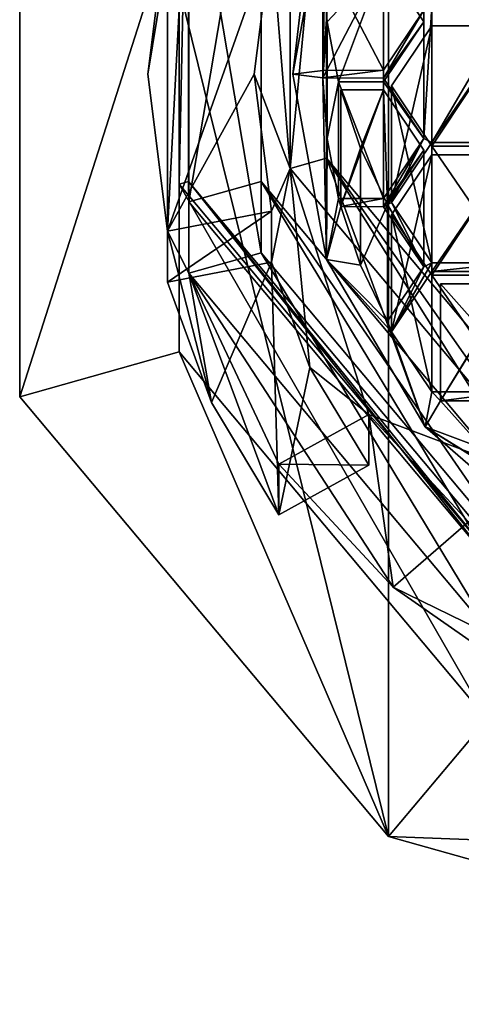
# Model space of a CAD drawing. Header units: millimetres. Extents: x -142 to 33, y -189 to 10.
# Tile 1 of 56: x -119.51 to -115.16, y -188.66 to -178.96. Entities that reach past the tile are written whole.
import ezdxf

# ---------------------------------------------------------------- set-up
doc = ezdxf.new("R2010")
doc.units = ezdxf.units.MM
doc.header["$LTSCALE"] = 52.148148
for name, color, linetype in [('149', 7, 'CONTINUOUS'), ('151', 7, 'CONTINUOUS'), ('153', 7, 'CONTINUOUS'), ('257', 7, 'CONTINUOUS'), ('259', 7, 'CONTINUOUS'), ('261', 7, 'CONTINUOUS'), ('262', 7, 'CONTINUOUS'), ('263', 7, 'CONTINUOUS'), ('264', 7, 'CONTINUOUS'), ('265', 7, 'CONTINUOUS'), ('266', 7, 'CONTINUOUS'), ('273', 7, 'CONTINUOUS'), ('276', 7, 'CONTINUOUS'), ('335', 7, 'CONTINUOUS'), ('338', 7, 'CONTINUOUS'), ('339', 7, 'CONTINUOUS'), ('569', 7, 'CONTINUOUS'), ('570', 7, 'CONTINUOUS'), ('571', 7, 'CONTINUOUS'), ('572', 7, 'CONTINUOUS'), ('573', 7, 'CONTINUOUS'), ('574', 7, 'CONTINUOUS'), ('575', 7, 'CONTINUOUS'), ('576', 7, 'CONTINUOUS'), ('577', 7, 'CONTINUOUS'), ('578', 7, 'CONTINUOUS'), ('579', 7, 'CONTINUOUS'), ('610', 7, 'CONTINUOUS'), ('613', 7, 'CONTINUOUS'), ('614', 7, 'CONTINUOUS'), ('615', 7, 'CONTINUOUS'), ('623', 7, 'CONTINUOUS'), ('624', 7, 'CONTINUOUS'), ('625', 7, 'CONTINUOUS'), ('626', 7, 'CONTINUOUS'), ('733', 7, 'CONTINUOUS'), ('735', 7, 'CONTINUOUS'), ('743', 7, 'CONTINUOUS')]:
    doc.layers.add(name, color=color, linetype=linetype)

msp = doc.modelspace()

# ---------------------------------------------------------------- linework, layer by layer
at = {"layer": '149', "color": 254, "linetype": 'Continuous', "true_color": 0xe6e6e6}
for points in [[(-119.5105, -182.6758, -30.4551), (-119.5105, -177.3242, -33.5449), (-117.9413, -177.7654, -33.2901), (-119.5105, -182.6758, -30.4551)], [(-117.9413, -182.2346, -30.7099), (-119.5105, -182.6758, -30.4551), (-117.9413, -177.7654, -33.2901), (-117.9413, -182.2346, -30.7099)], [(-115.8784, -187.0059, -27.9552), (-119.5105, -182.6758, -30.4551), (-117.9413, -182.2346, -30.7099), (-115.8784, -187.0059, -27.9552)], [(-114.908, -185.8503, -28.6224), (-115.8784, -187.0059, -27.9552), (-117.9413, -182.2346, -30.7099), (-114.908, -185.8503, -28.6224)], [(-110, -187.2313, -27.825), (-115.8784, -187.0059, -27.9552), (-114.908, -185.8503, -28.6224), (-110, -187.2313, -27.825)], [(-110, -188.6603, -27), (-115.8784, -187.0059, -27.9552), (-110, -187.2313, -27.825), (-110, -188.6603, -27)]]:
    msp.add_3dface(points, dxfattribs=at)
at = {"layer": '151', "color": 254, "linetype": 'Continuous', "true_color": 0xe6e6e6}
for points in [[(-119.5106, -172.2839, -12.4549), (-119.5106, -166.9315, -15.5451), (-119.5105, -182.6758, -30.4551), (-119.5106, -172.2839, -12.4549)], [(-119.5106, -166.9315, -15.5451), (-119.5105, -177.3242, -33.5449), (-119.5105, -182.6758, -30.4551), (-119.5106, -166.9315, -15.5451)], [(-115.8779, -176.614, -9.9549), (-119.5106, -172.2839, -12.4549), (-115.8784, -187.0059, -27.9552), (-115.8779, -176.614, -9.9549)], [(-119.5106, -172.2839, -12.4549), (-119.5105, -182.6758, -30.4551), (-115.8784, -187.0059, -27.9552), (-119.5106, -172.2839, -12.4549)], [(-115.8779, -176.614, -9.9549), (-115.8784, -187.0059, -27.9552), (-110, -188.6603, -27), (-115.8779, -176.614, -9.9549)], [(-110, -178.2679, -9), (-115.8779, -176.614, -9.9549), (-110, -188.6603, -27), (-110, -178.2679, -9)]]:
    msp.add_3dface(points, dxfattribs=at)
at = {"layer": '153', "color": 254, "linetype": 'Continuous', "true_color": 0xe6e6e6}
for points in [[(-117.9414, -180.5834, -27.8527), (-117.9413, -177.7654, -33.2901), (-117.9414, -176.1166, -30.4316), (-117.9414, -180.5834, -27.8527)], [(-117.9413, -182.2346, -30.7099), (-117.9413, -177.7654, -33.2901), (-117.9414, -180.5834, -27.8527), (-117.9413, -182.2346, -30.7099)], [(-114.908, -185.8503, -28.6224), (-117.9413, -182.2346, -30.7099), (-117.9414, -180.5834, -27.8527), (-114.908, -185.8503, -28.6224)], [(-114.9051, -184.2013, -25.7639), (-114.908, -185.8503, -28.6224), (-117.9414, -180.5834, -27.8527), (-114.9051, -184.2013, -25.7639)]]:
    msp.add_3dface(points, dxfattribs=at)
at = {"layer": '257', "color": 252, "linetype": 'Continuous', "true_color": 0x8c8c8c}
for points in [[(-117.8462, -180.7577, -28.2139), (-117.8462, -176.3423, -30.7631), (-117.1328, -176.5426, -30.6475), (-117.8462, -180.7577, -28.2139)], [(-117.1328, -180.5574, -28.3296), (-117.8462, -180.7577, -28.2139), (-117.1328, -176.5426, -30.6475), (-117.1328, -180.5574, -28.3296)], [(-114.8495, -184.33, -26.1514), (-117.8462, -180.7577, -28.2139), (-117.1328, -180.5574, -28.3296), (-114.8495, -184.33, -26.1514)], [(-114.4085, -183.8046, -26.4548), (-114.8495, -184.33, -26.1514), (-117.1328, -180.5574, -28.3296), (-114.4085, -183.8046, -26.4548)]]:
    msp.add_3dface(points, dxfattribs=at)
at = {"layer": '259', "color": 252, "linetype": 'Continuous', "true_color": 0x8c8c8c}
for points in [[(-117.1328, -181.2574, -29.542), (-117.1328, -177.2426, -31.8599), (-117.8462, -177.0423, -31.9756), (-117.1328, -181.2574, -29.542)], [(-117.8462, -181.4577, -29.4263), (-117.1328, -181.2574, -29.542), (-117.8462, -177.0423, -31.9756), (-117.8462, -181.4577, -29.4263)], [(-114.8495, -185.03, -27.3639), (-117.1328, -181.2574, -29.542), (-117.8462, -181.4577, -29.4263), (-114.8495, -185.03, -27.3639)], [(-114.4085, -184.5046, -27.6672), (-117.1328, -181.2574, -29.542), (-114.8495, -185.03, -27.3639), (-114.4085, -184.5046, -27.6672)]]:
    msp.add_3dface(points, dxfattribs=at)
at = {"layer": '261', "color": 252, "linetype": 'Continuous', "true_color": 0x8c8c8c}
for points in [[(-118.0544, -181.5464, -31.1072), (-117.0293, -181.3496, -31.2208), (-117.622, -182.7342, -30.4214), (-118.0544, -181.5464, -31.1072)], [(-117.0293, -181.3496, -31.2208), (-116.958, -183.8388, -29.7836), (-117.622, -182.7342, -30.4214), (-117.0293, -181.3496, -31.2208)], [(-116.6517, -182.3865, -30.6221), (-116.958, -183.8388, -29.7836), (-117.0293, -181.3496, -31.2208), (-116.6517, -182.3865, -30.6221)], [(-116.0724, -183.3503, -30.0657), (-116.958, -183.8388, -29.7836), (-116.6517, -182.3865, -30.6221), (-116.0724, -183.3503, -30.0657)]]:
    msp.add_3dface(points, dxfattribs=at)
at = {"layer": '262', "color": 252, "linetype": 'Continuous', "true_color": 0x8c8c8c}
for points in [[(-117.8466, -180.5558, -27.8686), (-117.8466, -176.1442, -30.4156), (-117.8462, -180.7577, -28.2139), (-117.8466, -180.5558, -27.8686)], [(-117.8466, -176.1442, -30.4156), (-117.8462, -176.3423, -30.7631), (-117.8462, -180.7577, -28.2139), (-117.8466, -176.1442, -30.4156)], [(-114.8478, -184.1302, -25.8049), (-117.8466, -180.5558, -27.8686), (-114.8495, -184.33, -26.1514), (-114.8478, -184.1302, -25.8049)], [(-117.8466, -180.5558, -27.8686), (-117.8462, -180.7577, -28.2139), (-114.8495, -184.33, -26.1514), (-117.8466, -180.5558, -27.8686)]]:
    msp.add_3dface(points, dxfattribs=at)
at = {"layer": '263', "color": 252, "linetype": 'Continuous', "true_color": 0x8c8c8c}
for points in [[(-117.1328, -180.5574, -28.3296), (-117.1328, -176.5426, -30.6475), (-117.1328, -181.2574, -29.542), (-117.1328, -180.5574, -28.3296)], [(-117.1328, -176.5426, -30.6475), (-117.1328, -177.2426, -31.8599), (-117.1328, -181.2574, -29.542), (-117.1328, -176.5426, -30.6475)], [(-114.4085, -183.8046, -26.4548), (-117.1328, -180.5574, -28.3296), (-114.4085, -184.5046, -27.6672), (-114.4085, -183.8046, -26.4548)], [(-117.1328, -180.5574, -28.3296), (-117.1328, -181.2574, -29.542), (-114.4085, -184.5046, -27.6672), (-117.1328, -180.5574, -28.3296)]]:
    msp.add_3dface(points, dxfattribs=at)
at = {"layer": '264', "color": 252, "linetype": 'Continuous', "true_color": 0x8c8c8c}
for points in [[(-118.0544, -181.0464, -30.2412), (-117.8462, -177.0423, -31.9756), (-118.25, -179.5, -31.134), (-118.0544, -181.0464, -30.2412)], [(-118.25, -179.5, -31.134), (-117.8462, -177.0423, -31.9756), (-118.0544, -177.9536, -32.0268), (-118.25, -179.5, -31.134)], [(-117.8462, -181.4577, -29.4263), (-117.8462, -177.0423, -31.9756), (-118.0544, -181.0464, -30.2412), (-117.8462, -181.4577, -29.4263)], [(-117.622, -182.7342, -30.4214), (-117.8462, -181.4577, -29.4263), (-118.0544, -181.0464, -30.2412), (-117.622, -182.7342, -30.4214)], [(-118.0544, -181.5464, -31.1072), (-117.622, -182.7342, -30.4214), (-118.0544, -181.0464, -30.2412), (-118.0544, -181.5464, -31.1072)], [(-114.8495, -185.03, -27.3639), (-117.8462, -181.4577, -29.4263), (-115.8336, -184.5521, -28.2172), (-114.8495, -185.03, -27.3639)], [(-116.958, -183.8388, -29.7836), (-117.8462, -181.4577, -29.4263), (-117.622, -182.7342, -30.4214), (-116.958, -183.8388, -29.7836)], [(-117.8462, -181.4577, -29.4263), (-116.958, -183.8388, -29.7836), (-116.958, -183.3388, -28.9176), (-117.8462, -181.4577, -29.4263)], [(-115.8336, -184.5521, -28.2172), (-117.8462, -181.4577, -29.4263), (-116.958, -183.3388, -28.9176), (-115.8336, -184.5521, -28.2172)], [(-114.4327, -185.5258, -27.655), (-114.8495, -185.03, -27.3639), (-115.8336, -184.5521, -28.2172), (-114.4327, -185.5258, -27.655)]]:
    msp.add_3dface(points, dxfattribs=at)
at = {"layer": '265', "color": 252, "linetype": 'Continuous', "true_color": 0x8c8c8c}
for points in [[(-116.8476, -180.4268, -28.2895), (-117.0293, -178.1504, -31.9132), (-116.8476, -176.5732, -30.5144), (-116.8476, -180.4268, -28.2895)], [(-117.1999, -179.5, -31.134), (-117.0293, -178.1504, -31.9132), (-116.8476, -180.4268, -28.2895), (-117.1999, -179.5, -31.134)], [(-117.0293, -180.8496, -30.3548), (-117.1999, -179.5, -31.134), (-116.8476, -180.4268, -28.2895), (-117.0293, -180.8496, -30.3548)], [(-116.6517, -182.3865, -30.6221), (-117.0293, -181.3496, -31.2208), (-116.8476, -180.4268, -28.2895), (-116.6517, -182.3865, -30.6221)], [(-117.0293, -181.3496, -31.2208), (-117.0293, -180.8496, -30.3548), (-116.8476, -180.4268, -28.2895), (-117.0293, -181.3496, -31.2208)], [(-116.0724, -182.8503, -29.1997), (-116.6517, -182.3865, -30.6221), (-116.8476, -180.4268, -28.2895), (-116.0724, -182.8503, -29.1997)], [(-114.2321, -183.5445, -26.4895), (-116.0724, -182.8503, -29.1997), (-116.8476, -180.4268, -28.2895), (-114.2321, -183.5445, -26.4895)], [(-116.0724, -183.3503, -30.0657), (-116.6517, -182.3865, -30.6221), (-116.0724, -182.8503, -29.1997), (-116.0724, -183.3503, -30.0657)], [(-115.0911, -183.909, -28.5884), (-116.0724, -182.8503, -29.1997), (-114.2321, -183.5445, -26.4895), (-115.0911, -183.909, -28.5884)]]:
    msp.add_3dface(points, dxfattribs=at)
at = {"layer": '266', "color": 252, "linetype": 'Continuous', "true_color": 0x8c8c8c}
for points in [[(-116.4874, -177.6744, -32.188), (-116.5249, -179.464, -31.1547), (-116.8213, -179.5, -31.134), (-116.4874, -177.6744, -32.188)], [(-116.4838, -178.8662, -31.4999), (-116.5249, -179.464, -31.1547), (-116.4874, -177.6744, -32.188), (-116.4838, -178.8662, -31.4999)], [(-118.0544, -181.0464, -30.2412), (-118.25, -179.5, -31.134), (-118.0544, -177.9536, -32.0268), (-118.0544, -181.0464, -30.2412)], [(-118.0544, -181.0464, -30.2412), (-118.0544, -177.9536, -32.0268), (-117.0293, -178.1504, -31.9132), (-118.0544, -181.0464, -30.2412)], [(-118.0544, -181.0464, -30.2412), (-117.0293, -178.1504, -31.9132), (-117.1999, -179.5, -31.134), (-118.0544, -181.0464, -30.2412)], [(-115.532, -178.8678, -31.499), (-115.4526, -178.8281, -31.5219), (-115.532, -180.1322, -30.769), (-115.532, -178.8678, -31.499)], [(-115.532, -180.1322, -30.769), (-115.4526, -178.8281, -31.5219), (-115.4526, -180.1719, -30.7461), (-115.532, -180.1322, -30.769)], [(-115.4526, -178.8281, -31.5219), (-114.6626, -178.8281, -31.5219), (-115.4526, -180.1719, -30.7461), (-115.4526, -178.8281, -31.5219)], [(-115.4526, -180.1719, -30.7461), (-114.6626, -178.8281, -31.5219), (-114.6626, -180.1719, -30.7461), (-115.4526, -180.1719, -30.7461)], [(-115.927, -179.4603, -31.1569), (-115.532, -178.8678, -31.499), (-115.927, -179.5397, -31.1111), (-115.927, -179.4603, -31.1569)], [(-115.927, -179.5397, -31.1111), (-115.532, -178.8678, -31.499), (-115.532, -180.1322, -30.769), (-115.927, -179.5397, -31.1111)], [(-118.0544, -181.0464, -30.2412), (-117.1999, -179.5, -31.134), (-117.0293, -180.8496, -30.3548), (-118.0544, -181.0464, -30.2412)], [(-116.5249, -179.464, -31.1547), (-116.5249, -179.536, -31.1132), (-116.8213, -179.5, -31.134), (-116.5249, -179.464, -31.1547)], [(-116.8213, -179.5, -31.134), (-116.5249, -179.536, -31.1132), (-116.4874, -181.3256, -30.0799), (-116.8213, -179.5, -31.134)], [(-116.5249, -179.464, -31.1547), (-115.927, -179.4603, -31.1569), (-116.5249, -179.536, -31.1132), (-116.5249, -179.464, -31.1547)], [(-116.5249, -179.536, -31.1132), (-115.927, -179.4603, -31.1569), (-115.927, -179.5397, -31.1111), (-116.5249, -179.536, -31.1132)], [(-116.5249, -179.536, -31.1132), (-116.4838, -180.1338, -30.768), (-116.4874, -181.3256, -30.0799), (-116.5249, -179.536, -31.1132)], [(-116.4838, -180.1338, -30.768), (-116.37, -180.7245, -30.427), (-116.4874, -181.3256, -30.0799), (-116.4838, -180.1338, -30.768)], [(-115.927, -180.7247, -30.4269), (-115.532, -180.1322, -30.769), (-115.927, -180.8041, -30.3811), (-115.927, -180.7247, -30.4269)], [(-115.927, -180.8041, -30.3811), (-115.532, -180.1322, -30.769), (-115.8476, -180.7644, -30.404), (-115.927, -180.8041, -30.3811)], [(-115.532, -180.1322, -30.769), (-115.4526, -180.1719, -30.7461), (-115.8476, -180.7644, -30.404), (-115.532, -180.1322, -30.769)], [(-116.37, -180.7245, -30.427), (-116.3489, -180.8039, -30.3812), (-116.4874, -181.3256, -30.0799), (-116.37, -180.7245, -30.427)], [(-116.37, -180.7245, -30.427), (-115.927, -180.7247, -30.4269), (-116.3489, -180.8039, -30.3812), (-116.37, -180.7245, -30.427)], [(-116.3489, -180.8039, -30.3812), (-115.927, -180.7247, -30.4269), (-115.927, -180.8041, -30.3811), (-116.3489, -180.8039, -30.3812)], [(-115.532, -181.3966, -30.039), (-115.927, -180.8041, -30.3811), (-115.8476, -180.7644, -30.404), (-115.532, -181.3966, -30.039)], [(-115.4526, -181.3569, -30.0619), (-115.532, -181.3966, -30.039), (-115.8476, -180.7644, -30.404), (-115.4526, -181.3569, -30.0619)], [(-116.3489, -180.8039, -30.3812), (-116.1538, -181.3789, -30.0492), (-116.4874, -181.3256, -30.0799), (-116.3489, -180.8039, -30.3812)], [(-116.1538, -181.3789, -30.0492), (-115.8894, -181.9327, -29.7295), (-116.4874, -181.3256, -30.0799), (-116.1538, -181.3789, -30.0492)], [(-115.8894, -181.9327, -29.7295), (-115.8476, -182.036, -29.6698), (-116.4874, -181.3256, -30.0799), (-115.8894, -181.9327, -29.7295)], [(-116.4874, -181.3256, -30.0799), (-115.8476, -182.036, -29.6698), (-115.5184, -182.9725, -29.1291), (-116.4874, -181.3256, -30.0799)], [(-115.8894, -181.9327, -29.7295), (-115.532, -181.3966, -30.039), (-115.8476, -182.036, -29.6698), (-115.8894, -181.9327, -29.7295)], [(-115.532, -181.3966, -30.039), (-115.4526, -181.3569, -30.0619), (-115.8476, -182.036, -29.6698), (-115.532, -181.3966, -30.039)], [(-115.8476, -182.036, -29.6698), (-115.4526, -181.3569, -30.0619), (-115.4526, -181.4435, -30.0119), (-115.8476, -182.036, -29.6698)], [(-115.4526, -181.3569, -30.0619), (-114.6626, -181.3569, -30.0619), (-115.4526, -181.4435, -30.0119), (-115.4526, -181.3569, -30.0619)], [(-115.4526, -181.4435, -30.0119), (-114.6626, -181.3569, -30.0619), (-114.6626, -181.4435, -30.0119), (-115.4526, -181.4435, -30.0119)], [(-115.8476, -182.036, -29.6698), (-115.4526, -182.6285, -29.3277), (-115.5184, -182.9725, -29.1291), (-115.8476, -182.036, -29.6698)], [(-115.4526, -182.6285, -29.3277), (-115.366, -182.715, -29.2778), (-115.5184, -182.9725, -29.1291), (-115.4526, -182.6285, -29.3277)], [(-114.6626, -182.6285, -29.3277), (-115.366, -182.715, -29.2778), (-115.4526, -182.6285, -29.3277), (-114.6626, -182.6285, -29.3277)], [(-114.6626, -182.7151, -29.2777), (-115.366, -182.715, -29.2778), (-114.6626, -182.6285, -29.3277), (-114.6626, -182.7151, -29.2777)], [(-115.366, -182.715, -29.2778), (-114.9465, -183.1852, -29.0063), (-115.5184, -182.9725, -29.1291), (-115.366, -182.715, -29.2778)], [(-115.8336, -184.5521, -28.2172), (-116.958, -183.3388, -28.9176), (-116.0724, -182.8503, -29.1997), (-115.8336, -184.5521, -28.2172)], [(-115.8336, -184.5521, -28.2172), (-116.0724, -182.8503, -29.1997), (-115.0911, -183.909, -28.5884), (-115.8336, -184.5521, -28.2172)], [(-114.9465, -183.1852, -29.0063), (-114.4723, -183.6147, -28.7584), (-115.5184, -182.9725, -29.1291), (-114.9465, -183.1852, -29.0063)], [(-114.4723, -183.6147, -28.7584), (-114.4034, -183.6701, -28.7264), (-115.5184, -182.9725, -29.1291), (-114.4723, -183.6147, -28.7584)], [(-115.5184, -182.9725, -29.1291), (-114.4034, -183.6701, -28.7264), (-114.0092, -184.2794, -28.3746), (-115.5184, -182.9725, -29.1291)], [(-114.4327, -185.5258, -27.655), (-115.8336, -184.5521, -28.2172), (-115.0911, -183.909, -28.5884), (-114.4327, -185.5258, -27.655)]]:
    msp.add_3dface(points, dxfattribs=at)
at = {"layer": '273', "color": 252, "linetype": 'Continuous', "true_color": 0x8c8c8c}
for points in [[(-117.0293, -181.3496, -31.2208), (-118.0544, -181.5464, -31.1072), (-117.0293, -180.8496, -30.3548), (-117.0293, -181.3496, -31.2208)], [(-118.0544, -181.5464, -31.1072), (-118.0544, -181.0464, -30.2412), (-117.0293, -180.8496, -30.3548), (-118.0544, -181.5464, -31.1072)]]:
    msp.add_3dface(points, dxfattribs=at)
at = {"layer": '276', "color": 252, "linetype": 'Continuous', "true_color": 0x8c8c8c}
for points in [[(-116.958, -183.3388, -28.9176), (-116.0724, -183.3503, -30.0657), (-116.0724, -182.8503, -29.1997), (-116.958, -183.3388, -28.9176)], [(-116.958, -183.8388, -29.7836), (-116.0724, -183.3503, -30.0657), (-116.958, -183.3388, -28.9176), (-116.958, -183.8388, -29.7836)]]:
    msp.add_3dface(points, dxfattribs=at)
at = {"layer": '335', "color": 252, "linetype": 'Continuous', "true_color": 0x8c8c8c}
msp.add_3dface([(-116.5249, -178.314, -29.1629), (-116.5249, -179.464, -31.1547), (-116.4838, -178.8662, -31.4999), (-116.5249, -178.314, -29.1629)], dxfattribs=at)
at = {"layer": '338', "color": 252, "linetype": 'Continuous', "true_color": 0x8c8c8c}
msp.add_3dface([(-115.927, -178.3103, -29.165), (-115.532, -178.8678, -31.499), (-115.927, -179.4603, -31.1569), (-115.927, -178.3103, -29.165)], dxfattribs=at)
at = {"layer": '339', "color": 252, "linetype": 'Continuous', "true_color": 0x8c8c8c}
for points in [[(-116.5249, -178.314, -29.1629), (-115.927, -178.3103, -29.165), (-115.927, -179.4603, -31.1569), (-116.5249, -178.314, -29.1629)], [(-116.5249, -179.464, -31.1547), (-116.5249, -178.314, -29.1629), (-115.927, -179.4603, -31.1569), (-116.5249, -179.464, -31.1547)]]:
    msp.add_3dface(points, dxfattribs=at)
at = {"layer": '569', "color": 252, "linetype": 'Continuous', "true_color": 0x8c8c8c}
for points in [[(-116.5249, -178.386, -29.1213), (-116.4838, -178.9838, -28.7762), (-116.5249, -179.536, -31.1132), (-116.5249, -178.386, -29.1213)], [(-116.4838, -178.9838, -28.7762), (-116.4838, -180.1338, -30.768), (-116.5249, -179.536, -31.1132), (-116.4838, -178.9838, -28.7762)], [(-116.4838, -178.9838, -28.7762), (-116.37, -179.5745, -28.4351), (-116.4838, -180.1338, -30.768), (-116.4838, -178.9838, -28.7762)], [(-116.37, -179.5745, -28.4351), (-116.37, -180.7245, -30.427), (-116.4838, -180.1338, -30.768), (-116.37, -179.5745, -28.4351)]]:
    msp.add_3dface(points, dxfattribs=at)
at = {"layer": '570', "color": 252, "linetype": 'Continuous', "true_color": 0x8c8c8c}
for points in [[(-115.927, -178.3897, -29.1192), (-116.5249, -178.386, -29.1213), (-116.5249, -179.536, -31.1132), (-115.927, -178.3897, -29.1192)], [(-115.927, -178.3897, -29.1192), (-116.5249, -179.536, -31.1132), (-115.927, -179.5397, -31.1111), (-115.927, -178.3897, -29.1192)]]:
    msp.add_3dface(points, dxfattribs=at)
at = {"layer": '571', "color": 252, "linetype": 'Continuous', "true_color": 0x8c8c8c}
for points in [[(-115.532, -178.9822, -28.7771), (-115.927, -178.3897, -29.1192), (-115.927, -179.5397, -31.1111), (-115.532, -178.9822, -28.7771)], [(-115.532, -178.9822, -28.7771), (-115.927, -179.5397, -31.1111), (-115.532, -180.1322, -30.769), (-115.532, -178.9822, -28.7771)]]:
    msp.add_3dface(points, dxfattribs=at)
at = {"layer": '572', "color": 252, "linetype": 'Continuous', "true_color": 0x8c8c8c}
for points in [[(-115.927, -179.5747, -28.435), (-115.532, -178.9822, -28.7771), (-115.532, -180.1322, -30.769), (-115.927, -179.5747, -28.435)], [(-115.927, -179.5747, -28.435), (-115.532, -180.1322, -30.769), (-115.927, -180.7247, -30.4269), (-115.927, -179.5747, -28.435)]]:
    msp.add_3dface(points, dxfattribs=at)
at = {"layer": '573', "color": 252, "linetype": 'Continuous', "true_color": 0x8c8c8c}
for points in [[(-116.37, -179.5745, -28.4351), (-115.927, -179.5747, -28.435), (-115.927, -180.7247, -30.4269), (-116.37, -179.5745, -28.4351)], [(-116.37, -180.7245, -30.427), (-116.37, -179.5745, -28.4351), (-115.927, -180.7247, -30.4269), (-116.37, -180.7245, -30.427)]]:
    msp.add_3dface(points, dxfattribs=at)
at = {"layer": '574', "color": 252, "linetype": 'Continuous', "true_color": 0x8c8c8c}
for points in [[(-116.3489, -179.6539, -28.3893), (-116.1538, -180.2289, -28.0573), (-116.3489, -180.8039, -30.3812), (-116.3489, -179.6539, -28.3893)], [(-116.1538, -180.2289, -28.0573), (-116.1538, -181.3789, -30.0492), (-116.3489, -180.8039, -30.3812), (-116.1538, -180.2289, -28.0573)], [(-116.1538, -180.2289, -28.0573), (-115.8894, -180.7827, -27.7376), (-116.1538, -181.3789, -30.0492), (-116.1538, -180.2289, -28.0573)], [(-115.8894, -180.7827, -27.7376), (-115.8894, -181.9327, -29.7295), (-116.1538, -181.3789, -30.0492), (-115.8894, -180.7827, -27.7376)]]:
    msp.add_3dface(points, dxfattribs=at)
at = {"layer": '575', "color": 252, "linetype": 'Continuous', "true_color": 0x8c8c8c}
for points in [[(-115.927, -179.6541, -28.3892), (-116.3489, -179.6539, -28.3893), (-116.3489, -180.8039, -30.3812), (-115.927, -179.6541, -28.3892)], [(-115.927, -179.6541, -28.3892), (-116.3489, -180.8039, -30.3812), (-115.927, -180.8041, -30.3811), (-115.927, -179.6541, -28.3892)]]:
    msp.add_3dface(points, dxfattribs=at)
at = {"layer": '576', "color": 252, "linetype": 'Continuous', "true_color": 0x8c8c8c}
for points in [[(-115.532, -180.2466, -28.0471), (-115.927, -179.6541, -28.3892), (-115.927, -180.8041, -30.3811), (-115.532, -180.2466, -28.0471)], [(-115.532, -180.2466, -28.0471), (-115.927, -180.8041, -30.3811), (-115.532, -181.3966, -30.039), (-115.532, -180.2466, -28.0471)]]:
    msp.add_3dface(points, dxfattribs=at)
at = {"layer": '577', "color": 252, "linetype": 'Continuous', "true_color": 0x8c8c8c}
for points in [[(-115.8894, -180.7827, -27.7376), (-115.532, -180.2466, -28.0471), (-115.532, -181.3966, -30.039), (-115.8894, -180.7827, -27.7376)], [(-115.8894, -181.9327, -29.7295), (-115.8894, -180.7827, -27.7376), (-115.532, -181.3966, -30.039), (-115.8894, -181.9327, -29.7295)]]:
    msp.add_3dface(points, dxfattribs=at)
at = {"layer": '578', "color": 252, "linetype": 'Continuous', "true_color": 0x8c8c8c}
for points in [[(-115.366, -181.565, -27.2859), (-114.9465, -182.0352, -27.0144), (-115.366, -182.715, -29.2778), (-115.366, -181.565, -27.2859)], [(-114.9465, -182.0352, -27.0144), (-114.9465, -183.1852, -29.0063), (-115.366, -182.715, -29.2778), (-114.9465, -182.0352, -27.0144)]]:
    msp.add_3dface(points, dxfattribs=at)
at = {"layer": '579', "color": 252, "linetype": 'Continuous', "true_color": 0x8c8c8c}
for points in [[(-114.6626, -181.5651, -27.2859), (-115.366, -181.565, -27.2859), (-115.366, -182.715, -29.2778), (-114.6626, -181.5651, -27.2859)], [(-114.6626, -181.5651, -27.2859), (-115.366, -182.715, -29.2778), (-114.6626, -182.7151, -29.2777), (-114.6626, -181.5651, -27.2859)]]:
    msp.add_3dface(points, dxfattribs=at)
at = {"layer": '610', "color": 252, "linetype": 'Continuous', "true_color": 0x8c8c8c}
for points in [[(-114.6626, -179.0219, -28.7542), (-115.4526, -179.0219, -28.7542), (-115.4526, -180.1719, -30.7461), (-114.6626, -179.0219, -28.7542)], [(-114.6626, -179.0219, -28.7542), (-115.4526, -180.1719, -30.7461), (-114.6626, -180.1719, -30.7461), (-114.6626, -179.0219, -28.7542)]]:
    msp.add_3dface(points, dxfattribs=at)
at = {"layer": '613', "color": 252, "linetype": 'Continuous', "true_color": 0x8c8c8c}
for points in [[(-115.4526, -180.2069, -28.07), (-114.6626, -180.2069, -28.07), (-114.6626, -181.3569, -30.0619), (-115.4526, -180.2069, -28.07)], [(-115.4526, -180.2069, -28.07), (-114.6626, -181.3569, -30.0619), (-115.4526, -181.3569, -30.0619), (-115.4526, -180.2069, -28.07)]]:
    msp.add_3dface(points, dxfattribs=at)
at = {"layer": '614', "color": 252, "linetype": 'Continuous', "true_color": 0x8c8c8c}
for points in [[(-115.8476, -179.6144, -28.4121), (-115.4526, -180.2069, -28.07), (-115.4526, -181.3569, -30.0619), (-115.8476, -179.6144, -28.4121)], [(-115.8476, -179.6144, -28.4121), (-115.4526, -181.3569, -30.0619), (-115.8476, -180.7644, -30.404), (-115.8476, -179.6144, -28.4121)]]:
    msp.add_3dface(points, dxfattribs=at)
at = {"layer": '615', "color": 252, "linetype": 'Continuous', "true_color": 0x8c8c8c}
for points in [[(-115.4526, -179.0219, -28.7542), (-115.8476, -179.6144, -28.4121), (-115.8476, -180.7644, -30.404), (-115.4526, -179.0219, -28.7542)], [(-115.4526, -180.1719, -30.7461), (-115.4526, -179.0219, -28.7542), (-115.8476, -180.7644, -30.404), (-115.4526, -180.1719, -30.7461)]]:
    msp.add_3dface(points, dxfattribs=at)
at = {"layer": '623', "color": 252, "linetype": 'Continuous', "true_color": 0x8c8c8c}
for points in [[(-115.4526, -181.4785, -27.3359), (-114.6626, -181.4785, -27.3359), (-114.6626, -182.6285, -29.3277), (-115.4526, -181.4785, -27.3359)], [(-115.4526, -181.4785, -27.3359), (-114.6626, -182.6285, -29.3277), (-115.4526, -182.6285, -29.3277), (-115.4526, -181.4785, -27.3359)]]:
    msp.add_3dface(points, dxfattribs=at)
at = {"layer": '624', "color": 252, "linetype": 'Continuous', "true_color": 0x8c8c8c}
for points in [[(-115.8476, -180.886, -27.678), (-115.4526, -181.4785, -27.3359), (-115.4526, -182.6285, -29.3277), (-115.8476, -180.886, -27.678)], [(-115.8476, -180.886, -27.678), (-115.4526, -182.6285, -29.3277), (-115.8476, -182.036, -29.6698), (-115.8476, -180.886, -27.678)]]:
    msp.add_3dface(points, dxfattribs=at)
at = {"layer": '625', "color": 252, "linetype": 'Continuous', "true_color": 0x8c8c8c}
for points in [[(-115.4526, -180.2935, -28.02), (-115.8476, -180.886, -27.678), (-115.8476, -182.036, -29.6698), (-115.4526, -180.2935, -28.02)], [(-115.4526, -180.2935, -28.02), (-115.8476, -182.036, -29.6698), (-115.4526, -181.4435, -30.0119), (-115.4526, -180.2935, -28.02)]]:
    msp.add_3dface(points, dxfattribs=at)
at = {"layer": '626', "color": 252, "linetype": 'Continuous', "true_color": 0x8c8c8c}
for points in [[(-114.6626, -180.2935, -28.02), (-115.4526, -180.2935, -28.02), (-115.4526, -181.4435, -30.0119), (-114.6626, -180.2935, -28.02)], [(-114.6626, -180.2935, -28.02), (-115.4526, -181.4435, -30.0119), (-114.6626, -181.4435, -30.0119), (-114.6626, -180.2935, -28.02)]]:
    msp.add_3dface(points, dxfattribs=at)
at = {"layer": '733', "color": 252, "linetype": 'Continuous', "true_color": 0x8c8c8c}
for points in [[(-116.8476, -180.4268, -28.2895), (-116.8476, -176.5732, -30.5144), (-116.4875, -176.6745, -30.4559), (-116.8476, -180.4268, -28.2895)], [(-116.4875, -180.3255, -28.348), (-116.8476, -180.4268, -28.2895), (-116.4875, -176.6745, -30.4559), (-116.4875, -180.3255, -28.348)], [(-114.2321, -183.5445, -26.4895), (-116.8476, -180.4268, -28.2895), (-116.4875, -180.3255, -28.348), (-114.2321, -183.5445, -26.4895)], [(-114.0095, -183.2793, -26.6426), (-114.2321, -183.5445, -26.4895), (-116.4875, -180.3255, -28.348), (-114.0095, -183.2793, -26.6426)]]:
    msp.add_3dface(points, dxfattribs=at)
at = {"layer": '735', "color": 252, "linetype": 'Continuous', "true_color": 0x8c8c8c}
for points in [[(-116.4874, -177.6744, -32.188), (-116.8213, -179.5, -31.134), (-116.4875, -176.6745, -30.4559), (-116.4874, -177.6744, -32.188)], [(-116.8213, -179.5, -31.134), (-116.4874, -181.3256, -30.0799), (-116.4875, -176.6745, -30.4559), (-116.8213, -179.5, -31.134)], [(-116.4874, -181.3256, -30.0799), (-116.4875, -180.3255, -28.348), (-116.4875, -176.6745, -30.4559), (-116.4874, -181.3256, -30.0799)], [(-116.4874, -181.3256, -30.0799), (-115.5184, -182.9725, -29.1291), (-116.4875, -180.3255, -28.348), (-116.4874, -181.3256, -30.0799)], [(-115.5184, -182.9725, -29.1291), (-114.0092, -184.2794, -28.3746), (-116.4875, -180.3255, -28.348), (-115.5184, -182.9725, -29.1291)], [(-114.0092, -184.2794, -28.3746), (-114.0095, -183.2793, -26.6426), (-116.4875, -180.3255, -28.348), (-114.0092, -184.2794, -28.3746)]]:
    msp.add_3dface(points, dxfattribs=at)
at = {"layer": '743', "linetype": 'Continuous'}
for points in [[(-117.9414, -180.5834, -27.8527), (-117.9414, -176.1166, -30.4316), (-117.8466, -176.1442, -30.4156), (-117.9414, -180.5834, -27.8527)], [(-117.8466, -180.5558, -27.8686), (-117.9414, -180.5834, -27.8527), (-117.8466, -176.1442, -30.4156), (-117.8466, -180.5558, -27.8686)], [(-116.5249, -178.386, -29.1213), (-115.927, -178.3897, -29.1192), (-116.4838, -178.9838, -28.7762), (-116.5249, -178.386, -29.1213)], [(-115.927, -178.3897, -29.1192), (-116.37, -179.5745, -28.4351), (-116.4838, -178.9838, -28.7762), (-115.927, -178.3897, -29.1192)], [(-115.927, -179.5747, -28.435), (-116.37, -179.5745, -28.4351), (-115.927, -178.3897, -29.1192), (-115.927, -179.5747, -28.435)], [(-115.532, -178.9822, -28.7771), (-115.927, -179.5747, -28.435), (-115.927, -178.3897, -29.1192), (-115.532, -178.9822, -28.7771)], [(-115.8476, -179.6144, -28.4121), (-115.4526, -179.0219, -28.7542), (-115.4526, -180.2069, -28.07), (-115.8476, -179.6144, -28.4121)], [(-115.4526, -180.2069, -28.07), (-115.4526, -179.0219, -28.7542), (-114.6626, -179.0219, -28.7542), (-115.4526, -180.2069, -28.07)], [(-114.6626, -180.2069, -28.07), (-115.4526, -180.2069, -28.07), (-114.6626, -179.0219, -28.7542), (-114.6626, -180.2069, -28.07)], [(-116.3489, -179.6539, -28.3893), (-115.927, -179.6541, -28.3892), (-116.1538, -180.2289, -28.0573), (-116.3489, -179.6539, -28.3893)], [(-115.927, -179.6541, -28.3892), (-115.8894, -180.7827, -27.7376), (-116.1538, -180.2289, -28.0573), (-115.927, -179.6541, -28.3892)], [(-115.532, -180.2466, -28.0471), (-115.8894, -180.7827, -27.7376), (-115.927, -179.6541, -28.3892), (-115.532, -180.2466, -28.0471)], [(-115.8476, -180.886, -27.678), (-115.4526, -180.2935, -28.02), (-115.4526, -181.4785, -27.3359), (-115.8476, -180.886, -27.678)], [(-115.4526, -180.2935, -28.02), (-114.6626, -180.2935, -28.02), (-115.4526, -181.4785, -27.3359), (-115.4526, -180.2935, -28.02)], [(-115.4526, -181.4785, -27.3359), (-114.6626, -180.2935, -28.02), (-114.6626, -181.4785, -27.3359), (-115.4526, -181.4785, -27.3359)], [(-114.9051, -184.2013, -25.7639), (-117.9414, -180.5834, -27.8527), (-117.8466, -180.5558, -27.8686), (-114.9051, -184.2013, -25.7639)], [(-114.8478, -184.1302, -25.8049), (-114.9051, -184.2013, -25.7639), (-117.8466, -180.5558, -27.8686), (-114.8478, -184.1302, -25.8049)], [(-115.366, -181.565, -27.2859), (-114.6626, -181.5651, -27.2859), (-114.9465, -182.0352, -27.0144), (-115.366, -181.565, -27.2859)]]:
    msp.add_3dface(points, dxfattribs=at)

doc.saveas('drawing.dxf')
